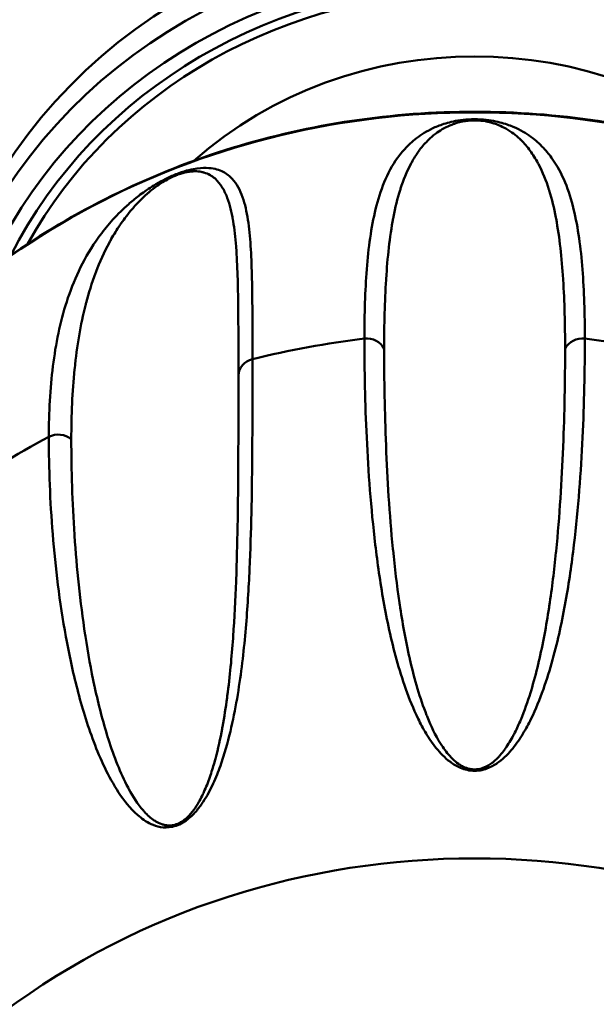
# Model space of a CAD drawing. Header units: inches. Extents: x 0.8 to 72.9, y -5.1 to 48.7.
# Tile 199 of 237: x 64.6 to 65.1, y 20.7 to 21.5. Entities that reach past the tile are written whole.
import ezdxf

# ---------------------------------------------------------------- set-up
doc = ezdxf.new("R2010")
doc.units = ezdxf.units.IN
doc.header["$MEASUREMENT"] = 0
doc.layers.add('Visible Edges(ROSSANSI)', color=7, linetype='Continuous', lineweight=50)
doc.layers.add('Visible Tangent Edges(ROSSANSI)', color=7, linetype='Continuous', lineweight=50)

msp = doc.modelspace()

# ---------------------------------------------------------------- linework, layer by layer
at = {"layer": 'Visible Edges(ROSSANSI)'}
for centre, major_axis, start_param, end_param in [((64.99213, 21.17624), (-1.05, 0), 2.763663, 6.661115), ((64.99213, 21.10313), (-0.77, 0), 2.657601, 6.767177), ((64.99213, 21.14864), (-0.62953, 0), 3.094607, 6.330171), ((64.99213, 21.1497), (-0.44736, 0), 3.371543, 6.053235), ((64.99213, 21.14426), (0.33207, 0), 0.804394, 2.337198), ((64.99214, 21.14425), (0.33209, 0), 2.387021, 2.387022), ((64.99213, 21.16056), (0.1575, 0), 1.105353, 1.105392), ((64.99213, 21.16056), (0.1575, 0), 2.163696, 2.163751), ((64.99213, 20.87995), (-0.096, 0), 5.40967, 5.410527), ((64.99213, 20.87995), (-0.096, 0), 4.014884, 4.01511)]:
    msp.add_ellipse(centre, major_axis=major_axis, ratio=0.920845, start_param=start_param, end_param=end_param, dxfattribs=at)
for points, knots in [([(65.76213, 21.11995), (65.76213, 21.19558), (65.74883, 21.27121), (65.69697, 21.41476), (65.65843, 21.48268), (65.56005, 21.60383), (65.50027, 21.65709), (65.36553, 21.74354), (65.29064, 21.77676), (65.13329, 21.81984), (65.05089, 21.82972), (64.88688, 21.82516), (64.8053, 21.81073), (64.65119, 21.75905), (64.57868, 21.7218), (64.45001, 21.62822), (64.3939, 21.57189), (64.30368, 21.44582), (64.26964, 21.37608), (64.23098, 21.24351), (64.22213, 21.18173), (64.22213, 21.11995)], [1.570796, 1.570796, 1.570796, 1.570796, 1.891977, 1.891977, 2.21284, 2.21284, 2.533016, 2.533016, 2.852568, 2.852568, 3.171757, 3.171757, 3.490846, 3.490846, 3.810082, 3.810082, 4.129733, 4.129733, 4.450042, 4.450042, 4.712389, 4.712389, 4.712389, 4.712389]), ([(64.4576, 21.13166), (64.4934, 21.18433), (64.53832, 21.23158), (64.64203, 21.3108), (64.70087, 21.34268), (64.82653, 21.38779), (64.89336, 21.40095), (65.02819, 21.40716), (65.09617, 21.40018), (65.22633, 21.36671), (65.2885, 21.34025), (65.40058, 21.27051), (65.45052, 21.22728), (65.50425, 21.16294), (65.51587, 21.14755), (65.52666, 21.13166)], [3.70082, 3.70082, 3.70082, 3.70082, 4.01995, 4.01995, 4.340663, 4.340663, 4.662443, 4.662443, 4.984634, 4.984634, 5.306609, 5.306609, 5.627719, 5.627719, 5.723958, 5.723958, 5.723958, 5.723958])]:
    msp.add_open_spline(points, degree=3, knots=knots, dxfattribs=at)
for points in [[(65.06562, 21.15756), (65.06562, 21.15756), (65.06562, 21.15756), (65.06562, 21.15756)], [(65.08125, 21.15245), (65.08125, 21.15245), (65.08125, 21.15245), (65.08125, 21.15245)], [(64.80939, 21.09199), (64.8094, 21.092), (64.80941, 21.09201), (64.80942, 21.09202)], [(64.79797, 21.07919), (64.79797, 21.07919), (64.79797, 21.07919), (64.79797, 21.07919)], [(64.79203, 20.89776), (64.79203, 20.89776), (64.79204, 20.89775), (64.79204, 20.89775)]]:
    msp.add_open_spline(points, degree=3, dxfattribs=at)
at = {"layer": 'Visible Tangent Edges(ROSSANSI)'}
for centre, major_axis, start_param, end_param in [((64.99213, 21.11901), (-1.02706, 0), 2.763663, 6.661115), ((64.99213, 21.11386), (1.01163, 0), 5.465042, 10.242921), ((64.99213, 21.11386), (-0.78562, 0), 2.628058, 6.79672), ((64.99213, 21.10313), (-0.74909, 0), 2.693342, 6.731436), ((64.99213, 21.10499), (0.73786, 0), 5.853772, 9.854191), ((64.99213, 21.1367), (0.59829, 0), 6.101257, 9.604964), ((64.99213, 21.1367), (-0.57462, 0), 3.022918, 6.40186), ((64.99213, 21.13712), (0.56645, 0), 6.184651, 9.523312), ((64.99213, 21.12979), (-0.44736, 0), 3.438646, 5.986132), ((64.99213, 21.1237), (0.43174, 0), 0.38325, 2.758343), ((64.99213, 21.1237), (0.41968, 0), 0.436047, 2.705546), ((64.99213, 21.12465), (-0.4113, 0), 3.61181, 5.812968), ((64.99213, 20.82359), (0.63059, 0), 0.559228, 2.582365), ((64.99213, 21.11057), (-0.28154, 0), 4.949522, 4.949776), ((64.99213, 21.11057), (-0.28154, 0), 4.474995, 4.475259), ((64.99213, 21.11303), (0.30772, 0), 2.237719, 2.238525), ((64.99213, 20.57966), (0.7, 0), 1.700306, 1.833986), ((64.90374, 21.20458), (0.01562, 0), 0.428934, 1.700306), ((65.08052, 21.20458), (0.01563, 0), 1.441287, 2.712658), ((64.99213, 20.57966), (0.7, 0), 1.307607, 1.441287), ((64.81408, 21.18816), (-0.01562, 0), 4.975578, 6.24695), ((64.99213, 21.04221), (0.1575, 0), 1.083224, 1.083258), ((64.99212, 21.0422), (0.15751, 0), 0.966769, 0.966772), ((64.99213, 20.94201), (0.24463, 0), 1.265734, 1.265749), ((64.99212, 20.942), (0.24466, 0), 1.198011, 1.198012), ((64.99213, 20.57966), (0.7, 0), 2.093005, 2.226685), ((64.65077, 21.12587), (0.01562, 0), 0.821634, 2.093005), ((64.99213, 20.84313), (0.29037, 0), 1.871851, 1.871857), ((64.99213, 20.84313), (0.29036, 0), 1.818725, 1.818735), ((64.99213, 20.84313), (0.29037, 0), 1.269728, 1.269741), ((64.99213, 20.94201), (0.24464, 0), 2.414166, 2.414315), ((64.99213, 20.94201), (0.24464, 0), 2.487597, 2.487627), ((64.99213, 20.84313), (0.29036, 0), 2.255711, 2.256008), ((64.99213, 21.11057), (0.28154, 0), 3.94779, 3.948052), ((64.99213, 21.12465), (0.4113, 0), 3.878005, 3.878774), ((64.99213, 21.1237), (-0.41968, 0), 0.806727, 0.807629), ((64.99213, 20.22736), (-0.61431, 0), 2.672582, 6.752196), ((64.99213, 21.12465), (0.41131, 0), 4.072851, 4.072855), ((64.99213, 21.1237), (-0.41968, 0), 0.909156, 0.909159)]:
    msp.add_ellipse(centre, major_axis=major_axis, ratio=0.920845, start_param=start_param, end_param=end_param, dxfattribs=at)
for points, knots in [([(64.90173, 21.21885), (64.90173, 21.23904), (64.90231, 21.25798), (64.90508, 21.29338), (64.90724, 21.30984), (64.91285, 21.33268), (64.91512, 21.33999), (64.92093, 21.35402), (64.92445, 21.36074), (64.93138, 21.37034), (64.93397, 21.37346), (64.94, 21.37954), (64.94344, 21.3825), (64.94966, 21.38675), (64.95192, 21.38814), (64.957, 21.39085), (64.95983, 21.39217), (64.96639, 21.39466), (64.97006, 21.39583), (64.9771, 21.39732), (64.97972, 21.39777), (64.98557, 21.39843), (64.98885, 21.39863), (64.99213, 21.39863)], [0, 0, 0, 0, 0.00394347, 0.00394347, 0.00788693, 0.00788693, 0.00985866, 0.00985866, 0.0118304, 0.0118304, 0.01281626, 0.01281626, 0.01380213, 0.01380213, 0.01429506, 0.01429506, 0.014788, 0.014788, 0.01528093, 0.01528093, 0.0155274, 0.0155274, 0.01577386, 0.01577386, 0.01577386, 0.01577386]), ([(65.06631, 21.21057), (65.06631, 21.23041), (65.06584, 21.24921), (65.06473, 21.26699), (65.06472, 21.26714), (65.06471, 21.2673), (65.0647, 21.26745), (65.06359, 21.28506), (65.06187, 21.30166), (65.05891, 21.31731), (65.05887, 21.31756), (65.05882, 21.31782), (65.05877, 21.31807), (65.05731, 21.32569), (65.05555, 21.33309), (65.05331, 21.34027), (65.05322, 21.34055), (65.05314, 21.34083), (65.05305, 21.34111), (65.05079, 21.34823), (65.04807, 21.35514), (65.04455, 21.36179), (65.0444, 21.36208), (65.04424, 21.36237), (65.04408, 21.36266), (65.04222, 21.36611), (65.04012, 21.36949), (65.03768, 21.3728), (65.03545, 21.37583), (65.03294, 21.37881), (65.02993, 21.38173), (65.02968, 21.38197), (65.02942, 21.38222), (65.02916, 21.38247), (65.02604, 21.38539), (65.02242, 21.38828), (65.01765, 21.39094), (65.01732, 21.39112), (65.01699, 21.39131), (65.01665, 21.39149), (65.01606, 21.3918), (65.01545, 21.39211), (65.01481, 21.39242), (65.0129, 21.39336), (65.01074, 21.39426), (65.00823, 21.39509), (65.00791, 21.39519), (65.00758, 21.39529), (65.00725, 21.3954), (65.00715, 21.39543), (65.00704, 21.39546), (65.00694, 21.39549), (65.00654, 21.39561), (65.00614, 21.39573), (65.00572, 21.39584), (65.00541, 21.39593), (65.00509, 21.39601), (65.00476, 21.3961), (65.00463, 21.39613), (65.00451, 21.39616), (65.00439, 21.39619), (65.00395, 21.3963), (65.0035, 21.3964), (65.00303, 21.39651), (65.00279, 21.39656), (65.00255, 21.39661), (65.00231, 21.39666), (65.00219, 21.39668), (65.00207, 21.3967), (65.00194, 21.39673), (65.00182, 21.39675), (65.0017, 21.39678), (65.00157, 21.3968), (65.00136, 21.39684), (65.00114, 21.39688), (65.00093, 21.39692), (64.9986, 21.39732), (64.99595, 21.39761), (64.99319, 21.39767), (64.99303, 21.39767), (64.99286, 21.39768), (64.9927, 21.39768), (64.99254, 21.39768), (64.99237, 21.39768), (64.99221, 21.39768), (64.98977, 21.39768), (64.98734, 21.3975), (64.98519, 21.39721), (64.98466, 21.39713), (64.98416, 21.39706), (64.98367, 21.39697), (64.98176, 21.39665), (64.98005, 21.39626), (64.97848, 21.39582), (64.97789, 21.39566), (64.97732, 21.39549), (64.97677, 21.39532), (64.97637, 21.39519), (64.97597, 21.39506), (64.97559, 21.39493), (64.97551, 21.39491), (64.97542, 21.39488), (64.97534, 21.39485), (64.97526, 21.39482), (64.97518, 21.39479), (64.9751, 21.39477), (64.97264, 21.39391), (64.97059, 21.39299), (64.9687, 21.39205), (64.96843, 21.39191), (64.96817, 21.39178), (64.96791, 21.39164), (64.96778, 21.39157), (64.96765, 21.3915), (64.96752, 21.39144), (64.9674, 21.39137), (64.96727, 21.3913), (64.96714, 21.39123), (64.96504, 21.39009), (64.96319, 21.3889), (64.9615, 21.3877), (64.95939, 21.3862), (64.95752, 21.38467), (64.95581, 21.38312), (64.95542, 21.38277), (64.95505, 21.38242), (64.95468, 21.38207), (64.95321, 21.38066), (64.95185, 21.37924), (64.95059, 21.3778), (64.94932, 21.37636), (64.94815, 21.37491), (64.94705, 21.37344), (64.94676, 21.37306), (64.94649, 21.37269), (64.94621, 21.37231), (64.94407, 21.36935), (64.9422, 21.36635), (64.94052, 21.36329), (64.94031, 21.3629), (64.9401, 21.36251), (64.93989, 21.36213), (64.93638, 21.35556), (64.93367, 21.34875), (64.93141, 21.34173), (64.93129, 21.34135), (64.93117, 21.34098), (64.93105, 21.34061), (64.92883, 21.3335), (64.92706, 21.32617), (64.9256, 21.31862), (64.92553, 21.31828), (64.92547, 21.31795), (64.9254, 21.31762), (64.92243, 21.30197), (64.9207, 21.28534), (64.91958, 21.26772), (64.91957, 21.26753), (64.91955, 21.26733), (64.91954, 21.26713), (64.91843, 21.24929), (64.91795, 21.23044), (64.91795, 21.21057)], [0, 0, 0, 0, 0.00386737, 0.00386737, 0.00386737, 0.00390122, 0.00390122, 0.00390122, 0.00773474, 0.00773474, 0.00773474, 0.00779651, 0.00779651, 0.00779651, 0.00966842, 0.00966842, 0.00966842, 0.00974151, 0.00974151, 0.00974151, 0.01160211, 0.01160211, 0.01160211, 0.01168329, 0.01168329, 0.01168329, 0.01264998, 0.01264998, 0.01264998, 0.01353579, 0.01353579, 0.01353579, 0.01361068, 0.01361068, 0.01361068, 0.01450263, 0.01450263, 0.01450263, 0.01456329, 0.01456329, 0.01456329, 0.01466898, 0.01466898, 0.01466898, 0.01498605, 0.01498605, 0.01498605, 0.01502645, 0.01502645, 0.01502645, 0.01503903, 0.01503903, 0.01503903, 0.01508621, 0.01508621, 0.01508621, 0.0151216, 0.0151216, 0.0151216, 0.01513487, 0.01513487, 0.01513487, 0.01518132, 0.01518132, 0.01518132, 0.01520454, 0.01520454, 0.01520454, 0.01521615, 0.01521615, 0.01521615, 0.01522776, 0.01522776, 0.01522776, 0.01524725, 0.01524725, 0.01524725, 0.01545711, 0.01545711, 0.01545711, 0.01546947, 0.01546947, 0.01546947, 0.01548178, 0.01548178, 0.01548178, 0.01566633, 0.01566633, 0.01566633, 0.01571118, 0.01571118, 0.01571118, 0.0158864, 0.0158864, 0.0158864, 0.0159529, 0.0159529, 0.0159529, 0.0160019, 0.0160019, 0.0160019, 0.01601262, 0.01601262, 0.01601262, 0.016023, 0.016023, 0.016023, 0.01634491, 0.01634491, 0.01634491, 0.01639061, 0.01639061, 0.01639061, 0.01641346, 0.01641346, 0.01641346, 0.01643632, 0.01643632, 0.01643632, 0.0168175, 0.0168175, 0.0168175, 0.01729587, 0.01729587, 0.01729587, 0.01740316, 0.01740316, 0.01740316, 0.0178315, 0.0178315, 0.0178315, 0.01825983, 0.01825983, 0.01825983, 0.01837, 0.01837, 0.01837, 0.01922845, 0.01922845, 0.01922845, 0.01933684, 0.01933684, 0.01933684, 0.0211732, 0.0211732, 0.0211732, 0.02127053, 0.02127053, 0.02127053, 0.02312246, 0.02312246, 0.02312246, 0.02320421, 0.02320421, 0.02320421, 0.02702852, 0.02702852, 0.02702852, 0.02707158, 0.02707158, 0.02707158, 0.03093895, 0.03093895, 0.03093895, 0.03093895]), ([(64.99213, 21.39863), (64.99542, 21.39863), (64.9987, 21.39843), (65.00454, 21.39777), (65.00717, 21.39732), (65.01424, 21.39582), (65.01801, 21.39461), (65.02785, 21.39086), (65.03269, 21.38807), (65.04098, 21.38237), (65.04439, 21.37942), (65.05038, 21.37335), (65.05297, 21.37023), (65.05988, 21.36062), (65.0634, 21.35387), (65.06919, 21.33982), (65.07146, 21.33251), (65.07704, 21.30969), (65.07919, 21.29328), (65.08195, 21.25796), (65.08253, 21.23905), (65.08253, 21.21885)], [0.01577386, 0.01577386, 0.01577386, 0.01577386, 0.01602137, 0.01602137, 0.01626889, 0.01626889, 0.01676391, 0.01676391, 0.01775396, 0.01775396, 0.01874401, 0.01874401, 0.01973406, 0.01973406, 0.02171416, 0.02171416, 0.02369426, 0.02369426, 0.02765446, 0.02765446, 0.03161466, 0.03161466, 0.03161466, 0.03161466]), ([(64.64297, 21.13834), (64.64297, 21.15857), (64.64403, 21.17784), (64.64865, 21.21467), (64.65218, 21.2322), (64.66039, 21.25761), (64.66362, 21.26594), (64.67147, 21.2825), (64.67609, 21.29072), (64.68468, 21.30318), (64.68783, 21.30736), (64.69497, 21.31586), (64.69895, 21.32019), (64.70595, 21.32688), (64.70846, 21.32915), (64.71401, 21.33381), (64.71706, 21.33622), (64.724, 21.34119), (64.72781, 21.34373), (64.73501, 21.34784), (64.73762, 21.34924), (64.7434, 21.352), (64.74652, 21.35333), (64.75253, 21.35553), (64.7554, 21.35639), (64.76044, 21.35763), (64.76263, 21.35803), (64.7685, 21.35882), (64.77151, 21.35883), (64.77929, 21.35825), (64.7829, 21.357), (64.7889, 21.3539), (64.79124, 21.352), (64.79523, 21.34775), (64.79687, 21.3454), (64.80108, 21.33782), (64.80298, 21.33206), (64.80586, 21.31962), (64.80684, 21.31291), (64.80901, 21.29153), (64.80947, 21.27563), (64.80999, 21.24097), (64.81002, 21.22221), (64.81002, 21.20205)], [0, 0, 0, 0, 0.00395183, 0.00395183, 0.00790366, 0.00790366, 0.00987958, 0.00987958, 0.0118555, 0.0118555, 0.01284345, 0.01284345, 0.01383141, 0.01383141, 0.01432539, 0.01432539, 0.01481937, 0.01481937, 0.01531335, 0.01531335, 0.01556034, 0.01556034, 0.01580733, 0.01580733, 0.01605432, 0.01605432, 0.01630131, 0.01630131, 0.01679529, 0.01679529, 0.01778324, 0.01778324, 0.0187712, 0.0187712, 0.01975916, 0.01975916, 0.02173508, 0.02173508, 0.02371099, 0.02371099, 0.02766282, 0.02766282, 0.03161466, 0.03161466, 0.03161466, 0.03161466]), ([(64.79847, 21.18868), (64.79847, 21.20852), (64.79845, 21.22723), (64.79826, 21.24477), (64.79825, 21.24492), (64.79825, 21.24508), (64.79825, 21.24523), (64.79805, 21.2626), (64.79769, 21.27882), (64.79658, 21.29373), (64.79656, 21.29397), (64.79654, 21.29421), (64.79652, 21.29445), (64.79596, 21.3017), (64.79522, 21.30864), (64.79412, 21.31521), (64.79408, 21.31546), (64.79404, 21.31572), (64.79399, 21.31598), (64.79288, 21.32247), (64.79142, 21.32862), (64.7893, 21.33424), (64.78921, 21.33449), (64.78911, 21.33473), (64.78902, 21.33498), (64.78788, 21.33787), (64.78656, 21.34063), (64.78493, 21.34319), (64.78345, 21.34555), (64.78172, 21.34775), (64.77954, 21.34971), (64.77935, 21.34988), (64.77917, 21.35004), (64.77898, 21.3502), (64.7767, 21.35214), (64.77399, 21.35387), (64.77018, 21.35496), (64.76992, 21.35504), (64.76965, 21.35511), (64.76938, 21.35518), (64.76891, 21.3553), (64.76841, 21.35541), (64.76789, 21.35551), (64.76634, 21.3558), (64.76456, 21.35599), (64.76243, 21.35596), (64.76216, 21.35596), (64.76188, 21.35595), (64.7616, 21.35594), (64.76151, 21.35594), (64.76142, 21.35593), (64.76133, 21.35593), (64.76099, 21.35591), (64.76065, 21.35589), (64.76029, 21.35587), (64.76002, 21.35585), (64.75974, 21.35582), (64.75946, 21.35579), (64.75935, 21.35578), (64.75925, 21.35577), (64.75914, 21.35576), (64.75876, 21.35572), (64.75837, 21.35567), (64.75796, 21.35561), (64.75775, 21.35558), (64.75754, 21.35555), (64.75733, 21.35551), (64.75723, 21.3555), (64.75712, 21.35548), (64.75701, 21.35546), (64.7569, 21.35544), (64.75679, 21.35542), (64.75668, 21.3554), (64.75649, 21.35537), (64.75631, 21.35533), (64.75612, 21.3553), (64.75406, 21.3549), (64.75168, 21.35427), (64.74914, 21.35336), (64.74899, 21.3533), (64.74885, 21.35325), (64.74869, 21.35319), (64.74854, 21.35314), (64.7484, 21.35308), (64.74824, 21.35302), (64.74599, 21.35217), (64.7437, 21.35112), (64.74164, 21.35005), (64.74114, 21.34979), (64.74065, 21.34953), (64.74018, 21.34928), (64.73834, 21.34827), (64.73667, 21.34725), (64.73512, 21.34625), (64.73453, 21.34587), (64.73397, 21.34549), (64.73342, 21.34512), (64.73302, 21.34484), (64.73263, 21.34457), (64.73224, 21.3443), (64.73216, 21.34424), (64.73207, 21.34418), (64.73199, 21.34412), (64.73191, 21.34407), (64.73183, 21.34401), (64.73175, 21.34395), (64.72927, 21.34219), (64.72717, 21.34051), (64.72521, 21.33886), (64.72493, 21.33863), (64.72466, 21.3384), (64.72439, 21.33816), (64.72425, 21.33805), (64.72412, 21.33793), (64.72398, 21.33781), (64.72385, 21.3377), (64.72372, 21.33758), (64.72358, 21.33747), (64.72139, 21.33553), (64.71941, 21.33365), (64.71759, 21.33181), (64.71531, 21.3295), (64.71325, 21.32725), (64.71135, 21.32503), (64.71092, 21.32454), (64.7105, 21.32404), (64.71008, 21.32355), (64.70843, 21.32157), (64.70689, 21.31962), (64.70544, 21.31768), (64.70398, 21.31574), (64.70262, 21.31382), (64.70132, 21.31192), (64.70098, 21.31143), (64.70065, 21.31094), (64.70033, 21.31045), (64.6978, 21.30664), (64.69553, 21.30287), (64.69344, 21.29912), (64.69318, 21.29865), (64.69292, 21.29818), (64.69266, 21.29771), (64.6883, 21.28969), (64.68475, 21.28174), (64.6817, 21.27374), (64.68154, 21.27332), (64.68138, 21.2729), (64.68122, 21.27247), (64.67819, 21.2644), (64.67569, 21.25629), (64.67354, 21.24808), (64.67345, 21.24771), (64.67335, 21.24735), (64.67326, 21.24699), (64.6689, 21.23), (64.66606, 21.21253), (64.66419, 21.19437), (64.66417, 21.19416), (64.66415, 21.19396), (64.66413, 21.19375), (64.66226, 21.17537), (64.66141, 21.15628), (64.66141, 21.1364)], [0, 0, 0, 0, 0.00386737, 0.00386737, 0.00386737, 0.00390122, 0.00390122, 0.00390122, 0.00773474, 0.00773474, 0.00773474, 0.00779651, 0.00779651, 0.00779651, 0.00966842, 0.00966842, 0.00966842, 0.00974151, 0.00974151, 0.00974151, 0.01160211, 0.01160211, 0.01160211, 0.01168329, 0.01168329, 0.01168329, 0.01264998, 0.01264998, 0.01264998, 0.01353579, 0.01353579, 0.01353579, 0.01361068, 0.01361068, 0.01361068, 0.01450263, 0.01450263, 0.01450263, 0.01456329, 0.01456329, 0.01456329, 0.01466898, 0.01466898, 0.01466898, 0.01498605, 0.01498605, 0.01498605, 0.01502645, 0.01502645, 0.01502645, 0.01503903, 0.01503903, 0.01503903, 0.01508621, 0.01508621, 0.01508621, 0.0151216, 0.0151216, 0.0151216, 0.01513487, 0.01513487, 0.01513487, 0.01518132, 0.01518132, 0.01518132, 0.01520454, 0.01520454, 0.01520454, 0.01521615, 0.01521615, 0.01521615, 0.01522776, 0.01522776, 0.01522776, 0.01524725, 0.01524725, 0.01524725, 0.01545711, 0.01545711, 0.01545711, 0.01546947, 0.01546947, 0.01546947, 0.01548178, 0.01548178, 0.01548178, 0.01566633, 0.01566633, 0.01566633, 0.01571118, 0.01571118, 0.01571118, 0.0158864, 0.0158864, 0.0158864, 0.0159529, 0.0159529, 0.0159529, 0.0160019, 0.0160019, 0.0160019, 0.01601262, 0.01601262, 0.01601262, 0.016023, 0.016023, 0.016023, 0.01634491, 0.01634491, 0.01634491, 0.01639061, 0.01639061, 0.01639061, 0.01641346, 0.01641346, 0.01641346, 0.01643632, 0.01643632, 0.01643632, 0.0168175, 0.0168175, 0.0168175, 0.01729587, 0.01729587, 0.01729587, 0.01740316, 0.01740316, 0.01740316, 0.0178315, 0.0178315, 0.0178315, 0.01825983, 0.01825983, 0.01825983, 0.01837, 0.01837, 0.01837, 0.01922845, 0.01922845, 0.01922845, 0.01933684, 0.01933684, 0.01933684, 0.0211732, 0.0211732, 0.0211732, 0.02127053, 0.02127053, 0.02127053, 0.02312246, 0.02312246, 0.02312246, 0.02320421, 0.02320421, 0.02320421, 0.02702852, 0.02702852, 0.02702852, 0.02707158, 0.02707158, 0.02707158, 0.03093895, 0.03093895, 0.03093895, 0.03093895]), ([(64.99213, 20.86477), (64.98789, 20.86477), (64.98388, 20.86581), (64.97736, 20.86856), (64.97466, 20.87025), (64.96751, 20.87556), (64.96393, 20.87941), (64.95754, 20.88729), (64.95483, 20.89131), (64.94996, 20.89936), (64.9478, 20.90341), (64.94184, 20.91555), (64.93857, 20.92368), (64.9328, 20.93989), (64.93031, 20.94799), (64.92364, 20.97219), (64.92027, 20.98811), (64.91468, 21.01945), (64.91249, 21.03488), (64.90708, 21.08038), (64.90498, 21.10967), (64.9023, 21.16597), (64.90173, 21.193), (64.90173, 21.21885)], [0.02020043, 0.02020043, 0.02020043, 0.02020043, 0.02051932, 0.02051932, 0.02083822, 0.02083822, 0.02147601, 0.02147601, 0.0221138, 0.0221138, 0.0227516, 0.0227516, 0.02402718, 0.02402718, 0.02530277, 0.02530277, 0.02785394, 0.02785394, 0.03040511, 0.03040511, 0.03550746, 0.03550746, 0.0406098, 0.0406098, 0.0406098, 0.0406098]), ([(65.08253, 21.21885), (65.08253, 21.193), (65.08196, 21.16596), (65.08062, 21.13775), (65.07927, 21.10954), (65.07717, 21.08021), (65.07355, 21.04985), (65.07174, 21.03467), (65.06955, 21.01923), (65.06675, 21.00355), (65.06395, 20.98788), (65.06056, 20.97195), (65.05611, 20.95584), (65.05388, 20.94778), (65.05139, 20.93969), (65.04849, 20.93157), (65.0456, 20.92345), (65.04231, 20.9153), (65.03832, 20.9072), (65.03633, 20.90315), (65.03416, 20.89911), (65.03171, 20.89509), (65.02927, 20.89107), (65.02655, 20.88707), (65.02338, 20.88317), (65.0202, 20.87926), (65.01661, 20.87542), (65.01184, 20.87191), (65.00945, 20.87016), (65.0068, 20.8685), (65.00354, 20.86714), (65.00028, 20.86578), (64.99632, 20.86477), (64.99213, 20.86477)], [0, 0, 0, 0, 0.00505011, 0.00505011, 0.00505011, 0.01010021, 0.01010021, 0.01010021, 0.01262527, 0.01262527, 0.01262527, 0.01515032, 0.01515032, 0.01515032, 0.01641285, 0.01641285, 0.01641285, 0.01767537, 0.01767537, 0.01767537, 0.01830664, 0.01830664, 0.01830664, 0.0189379, 0.0189379, 0.0189379, 0.01956916, 0.01956916, 0.01956916, 0.01988479, 0.01988479, 0.01988479, 0.02020043, 0.02020043, 0.02020043, 0.02020043]), ([(64.91795, 21.21057), (64.91795, 21.18513), (64.91841, 21.15873), (64.91949, 21.1314), (64.9195, 21.13122), (64.91951, 21.13103), (64.91951, 21.13084), (64.92059, 21.10369), (64.92227, 21.07561), (64.92513, 21.04668), (64.92516, 21.04631), (64.9252, 21.04595), (64.92524, 21.04558), (64.92665, 21.03137), (64.92836, 21.01695), (64.93052, 21.00234), (64.93059, 21.00189), (64.93066, 21.00144), (64.93073, 21.00099), (64.9329, 20.98644), (64.93552, 20.97169), (64.93891, 20.95677), (64.93903, 20.95624), (64.93915, 20.95572), (64.93927, 20.9552), (64.94106, 20.94748), (64.94305, 20.93973), (64.94536, 20.93196), (64.94751, 20.92475), (64.94992, 20.91752), (64.95279, 20.91029), (64.953, 20.90976), (64.95321, 20.90923), (64.95343, 20.90869), (64.95637, 20.90145), (64.95972, 20.8942), (64.96422, 20.88706), (64.96453, 20.88658), (64.96483, 20.8861), (64.96515, 20.88562), (64.96735, 20.88226), (64.96981, 20.87891), (64.97288, 20.87573), (64.97324, 20.87535), (64.97361, 20.87498), (64.97399, 20.87461), (64.97546, 20.87318), (64.9771, 20.87176), (64.97898, 20.87045), (64.97937, 20.87018), (64.97977, 20.86992), (64.98019, 20.86966), (64.98104, 20.86913), (64.98195, 20.8686), (64.98298, 20.86811), (64.98449, 20.86738), (64.98618, 20.86676), (64.98805, 20.86637), (64.98829, 20.86632), (64.98855, 20.86627), (64.9888, 20.86623), (64.9905, 20.86593), (64.9923, 20.86587), (64.99402, 20.86603), (64.99578, 20.86621), (64.99744, 20.86661), (64.99891, 20.86713), (64.99914, 20.86721), (64.99938, 20.8673), (64.9996, 20.86739), (65.00235, 20.86845), (65.00457, 20.86987), (65.00651, 20.87135), (65.00684, 20.8716), (65.00717, 20.87186), (65.00749, 20.87212), (65.00924, 20.87355), (65.01076, 20.87504), (65.01214, 20.87654), (65.01247, 20.87689), (65.01278, 20.87725), (65.0131, 20.8776), (65.01438, 20.87907), (65.01555, 20.88055), (65.01664, 20.88205), (65.01694, 20.88246), (65.01724, 20.88287), (65.01752, 20.88328), (65.01989, 20.88665), (65.02193, 20.89008), (65.02377, 20.89351), (65.02402, 20.89398), (65.02427, 20.89445), (65.02452, 20.89492), (65.02629, 20.89833), (65.02789, 20.90176), (65.02936, 20.90518), (65.02958, 20.90568), (65.02979, 20.90618), (65.03, 20.90667), (65.03308, 20.91401), (65.03564, 20.92138), (65.03791, 20.92871), (65.03807, 20.92922), (65.03823, 20.92973), (65.03838, 20.93024), (65.04061, 20.93758), (65.04255, 20.9449), (65.04428, 20.95219), (65.0444, 20.95269), (65.04452, 20.95318), (65.04463, 20.95367), (65.04818, 20.96879), (65.0509, 20.98374), (65.05316, 20.99849), (65.05322, 20.99893), (65.05329, 20.99936), (65.05335, 20.99979), (65.0556, 21.0146), (65.05736, 21.02921), (65.05883, 21.04362), (65.05886, 21.04397), (65.0589, 21.04433), (65.05893, 21.04468), (65.06188, 21.07399), (65.0636, 21.10244), (65.06471, 21.12995), (65.06472, 21.13013), (65.06472, 21.1303), (65.06473, 21.13048), (65.06584, 21.15816), (65.06631, 21.18486), (65.06631, 21.21057)], [0, 0, 0, 0, 0.00497046, 0.00497046, 0.00497046, 0.00500413, 0.00500413, 0.00500413, 0.00994093, 0.00994093, 0.00994093, 0.01000326, 0.01000326, 0.01000326, 0.01242616, 0.01242616, 0.01242616, 0.01250057, 0.01250057, 0.01250057, 0.01491139, 0.01491139, 0.01491139, 0.01499589, 0.01499589, 0.01499589, 0.0162413, 0.0162413, 0.0162413, 0.01739662, 0.01739662, 0.01739662, 0.0174819, 0.0174819, 0.0174819, 0.01863924, 0.01863924, 0.01863924, 0.01871681, 0.01871681, 0.01871681, 0.01926055, 0.01926055, 0.01926055, 0.01932442, 0.01932442, 0.01932442, 0.0195712, 0.0195712, 0.0195712, 0.01962203, 0.01962203, 0.01962203, 0.01972653, 0.01972653, 0.01972653, 0.01988186, 0.01988186, 0.01988186, 0.01990191, 0.01990191, 0.01990191, 0.02003466, 0.02003466, 0.02003466, 0.02017066, 0.02017066, 0.02017066, 0.02019251, 0.02019251, 0.02019251, 0.02045754, 0.02045754, 0.02045754, 0.02050316, 0.02050316, 0.02050316, 0.02075445, 0.02075445, 0.02075445, 0.02081382, 0.02081382, 0.02081382, 0.02105769, 0.02105769, 0.02105769, 0.02112447, 0.02112447, 0.02112447, 0.021671, 0.021671, 0.021671, 0.02174578, 0.02174578, 0.02174578, 0.02228832, 0.02228832, 0.02228832, 0.02236709, 0.02236709, 0.02236709, 0.02352889, 0.02352889, 0.02352889, 0.0236097, 0.0236097, 0.0236097, 0.02477328, 0.02477328, 0.02477328, 0.02485232, 0.02485232, 0.02485232, 0.0272668, 0.0272668, 0.0272668, 0.02733755, 0.02733755, 0.02733755, 0.02976298, 0.02976298, 0.02976298, 0.02982278, 0.02982278, 0.02982278, 0.03476123, 0.03476123, 0.03476123, 0.03479325, 0.03479325, 0.03479325, 0.03976371, 0.03976371, 0.03976371, 0.03976371]), ([(64.81002, 21.20205), (64.81002, 21.17607), (64.80999, 21.14877), (64.80948, 21.09145), (64.80901, 21.06147), (64.80686, 21.01426), (64.8059, 20.99814), (64.80304, 20.96504), (64.80118, 20.94804), (64.797, 20.92172), (64.79538, 20.91281), (64.7914, 20.89467), (64.78905, 20.88543), (64.78453, 20.87127), (64.78285, 20.86649), (64.77894, 20.85679), (64.77673, 20.85185), (64.77266, 20.84435), (64.77118, 20.84184), (64.76782, 20.83675), (64.76592, 20.83415), (64.76144, 20.82903), (64.75883, 20.82643), (64.75393, 20.82292), (64.75213, 20.82183), (64.74833, 20.82005), (64.74635, 20.81938), (64.74061, 20.81811), (64.7373, 20.81826), (64.73163, 20.81925), (64.72917, 20.82012), (64.72257, 20.82314), (64.71904, 20.82574), (64.70943, 20.83417), (64.70457, 20.84053), (64.69591, 20.85366), (64.69221, 20.86048), (64.68552, 20.87435), (64.68256, 20.88141), (64.67444, 20.90279), (64.67008, 20.91721), (64.66265, 20.946), (64.65958, 20.96038), (64.65178, 21.0032), (64.6484, 21.03132), (64.64399, 21.08602), (64.64297, 21.11262), (64.64297, 21.13834)], [0, 0, 0, 0, 0.00507623, 0.00507623, 0.01015245, 0.01015245, 0.01269056, 0.01269056, 0.01522868, 0.01522868, 0.01649773, 0.01649773, 0.01776679, 0.01776679, 0.01840132, 0.01840132, 0.01903585, 0.01903585, 0.01935311, 0.01935311, 0.01967037, 0.01967037, 0.01998764, 0.01998764, 0.02014627, 0.02014627, 0.0203049, 0.0203049, 0.02062217, 0.02062217, 0.02093943, 0.02093943, 0.02157396, 0.02157396, 0.02284302, 0.02284302, 0.02411207, 0.02411207, 0.02538113, 0.02538113, 0.02791924, 0.02791924, 0.03045735, 0.03045735, 0.03553358, 0.03553358, 0.0406098, 0.0406098, 0.0406098, 0.0406098]), ([(64.66141, 21.1364), (64.66141, 21.11097), (64.66224, 21.0848), (64.66405, 21.058), (64.66406, 21.05782), (64.66407, 21.05764), (64.66408, 21.05746), (64.66589, 21.03083), (64.66864, 21.00356), (64.67285, 20.97592), (64.67291, 20.97557), (64.67296, 20.97522), (64.67301, 20.97488), (64.6751, 20.96131), (64.67755, 20.94765), (64.6805, 20.93397), (64.68059, 20.93355), (64.68068, 20.93313), (64.68077, 20.93271), (64.68374, 20.9191), (64.68719, 20.90546), (64.69144, 20.89194), (64.69159, 20.89147), (64.69174, 20.89099), (64.69189, 20.89052), (64.69412, 20.88354), (64.69657, 20.8766), (64.69932, 20.86976), (64.70188, 20.86342), (64.7047, 20.85714), (64.70795, 20.85104), (64.70819, 20.85059), (64.70843, 20.85014), (64.70868, 20.84969), (64.71201, 20.84359), (64.71572, 20.83764), (64.7205, 20.83219), (64.72082, 20.83183), (64.72115, 20.83146), (64.72148, 20.8311), (64.72381, 20.82857), (64.72638, 20.82615), (64.7295, 20.8241), (64.72987, 20.82386), (64.73025, 20.82362), (64.73063, 20.82339), (64.73212, 20.8225), (64.73376, 20.82168), (64.73562, 20.82106), (64.736, 20.82093), (64.73639, 20.82081), (64.7368, 20.8207), (64.73763, 20.82048), (64.73853, 20.82029), (64.73952, 20.82017), (64.74098, 20.81998), (64.7426, 20.81997), (64.74436, 20.82024), (64.74459, 20.82028), (64.74483, 20.82032), (64.74507, 20.82036), (64.74667, 20.82068), (64.74834, 20.82124), (64.74991, 20.82201), (64.75152, 20.8228), (64.75301, 20.82379), (64.75432, 20.82481), (64.75453, 20.82498), (64.75474, 20.82514), (64.75494, 20.82531), (64.75738, 20.82732), (64.75931, 20.82951), (64.76097, 20.83164), (64.76125, 20.83201), (64.76153, 20.83238), (64.7618, 20.83275), (64.76329, 20.83477), (64.76456, 20.83677), (64.7657, 20.83873), (64.76597, 20.83919), (64.76623, 20.83965), (64.76649, 20.84011), (64.76754, 20.84201), (64.76849, 20.84388), (64.76937, 20.84574), (64.76961, 20.84625), (64.76985, 20.84675), (64.77008, 20.84726), (64.77197, 20.85141), (64.77355, 20.8555), (64.77496, 20.85953), (64.77515, 20.86008), (64.77534, 20.86063), (64.77552, 20.86118), (64.77687, 20.86516), (64.77805, 20.86909), (64.77913, 20.87299), (64.77928, 20.87355), (64.77943, 20.87412), (64.77959, 20.87468), (64.78182, 20.88299), (64.78358, 20.89115), (64.78509, 20.89917), (64.78519, 20.89973), (64.78529, 20.90029), (64.7854, 20.90085), (64.78687, 20.90887), (64.78809, 20.91676), (64.78914, 20.92456), (64.78921, 20.92509), (64.78928, 20.92562), (64.78935, 20.92615), (64.79149, 20.9423), (64.79294, 20.95802), (64.79405, 20.97339), (64.79408, 20.97384), (64.79411, 20.97429), (64.79414, 20.97474), (64.79524, 20.99016), (64.79599, 21.00524), (64.79654, 21.02001), (64.79656, 21.02037), (64.79657, 21.02074), (64.79658, 21.0211), (64.7977, 21.05116), (64.79806, 21.07998), (64.79825, 21.10773), (64.79825, 21.10791), (64.79826, 21.10809), (64.79826, 21.10827), (64.79845, 21.13618), (64.79847, 21.16297), (64.79847, 21.18868)], [0, 0, 0, 0, 0.00497046, 0.00497046, 0.00497046, 0.00500413, 0.00500413, 0.00500413, 0.00994093, 0.00994093, 0.00994093, 0.01000326, 0.01000326, 0.01000326, 0.01242616, 0.01242616, 0.01242616, 0.01250057, 0.01250057, 0.01250057, 0.01491139, 0.01491139, 0.01491139, 0.01499589, 0.01499589, 0.01499589, 0.0162413, 0.0162413, 0.0162413, 0.01739662, 0.01739662, 0.01739662, 0.0174819, 0.0174819, 0.0174819, 0.01863924, 0.01863924, 0.01863924, 0.01871681, 0.01871681, 0.01871681, 0.01926055, 0.01926055, 0.01926055, 0.01932442, 0.01932442, 0.01932442, 0.0195712, 0.0195712, 0.0195712, 0.01962203, 0.01962203, 0.01962203, 0.01972653, 0.01972653, 0.01972653, 0.01988186, 0.01988186, 0.01988186, 0.01990191, 0.01990191, 0.01990191, 0.02003466, 0.02003466, 0.02003466, 0.02017066, 0.02017066, 0.02017066, 0.02019251, 0.02019251, 0.02019251, 0.02045754, 0.02045754, 0.02045754, 0.02050316, 0.02050316, 0.02050316, 0.02075445, 0.02075445, 0.02075445, 0.02081382, 0.02081382, 0.02081382, 0.02105769, 0.02105769, 0.02105769, 0.02112447, 0.02112447, 0.02112447, 0.021671, 0.021671, 0.021671, 0.02174578, 0.02174578, 0.02174578, 0.02228832, 0.02228832, 0.02228832, 0.02236709, 0.02236709, 0.02236709, 0.02352889, 0.02352889, 0.02352889, 0.0236097, 0.0236097, 0.0236097, 0.02477328, 0.02477328, 0.02477328, 0.02485232, 0.02485232, 0.02485232, 0.0272668, 0.0272668, 0.0272668, 0.02733755, 0.02733755, 0.02733755, 0.02976298, 0.02976298, 0.02976298, 0.02982278, 0.02982278, 0.02982278, 0.03476123, 0.03476123, 0.03476123, 0.03479325, 0.03479325, 0.03479325, 0.03976371, 0.03976371, 0.03976371, 0.03976371])]:
    msp.add_open_spline(points, degree=3, knots=knots, dxfattribs=at)

doc.saveas('drawing.dxf')
